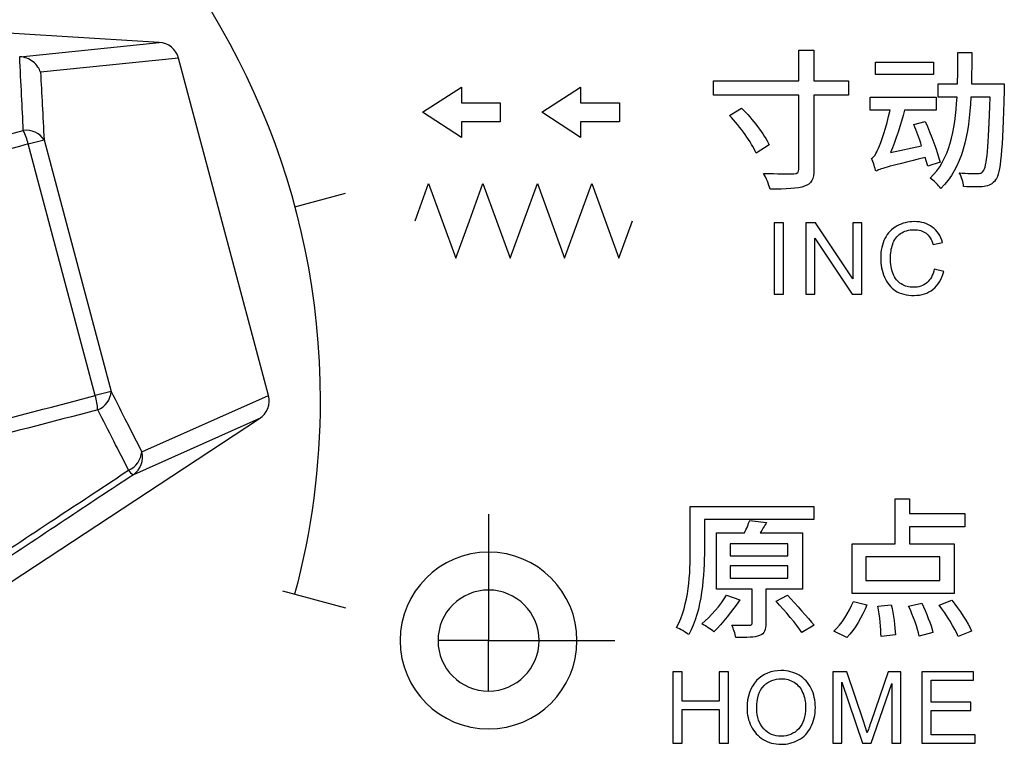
# Model space of a CAD drawing. Header units: millimetres. Extents: x 7205 to 9529, y -660 to 140.
# Tile 46 of 193: x 7434 to 7457, y -296 to -279. Entities that reach past the tile are written whole.
import ezdxf

# ---------------------------------------------------------------- set-up
doc = ezdxf.new("R2010")
doc.units = ezdxf.units.MM
doc.header["$LTSCALE"] = 3

msp = doc.modelspace()

# ---------------------------------------------------------------- linework, layer by layer
at = {"linetype": 'Continuous', "lineweight": 30}
for p, q in [((7437.055, -279.667), (7429.598, -279.213)), ((7433.759, -280.005), (7437.055, -279.667)), ((7433.749, -280.004), (7433.759, -280.005)), ((7437.516, -280.038), (7434.243, -280.373)), ((7439.647, -288.037), (7437.516, -280.038)), ((7433.952, -282.075), (7434.326, -281.975)), ((7435.542, -288.043), (7433.952, -282.075)), ((7434.326, -281.975), (7435.917, -287.944)), ((7435.917, -287.944), (7435.542, -288.043)), ((7436.642, -289.374), (7439.647, -288.037)), ((7433.19, -292.692), (7439.432, -288.588)), ((7439.432, -288.588), (7436.444, -289.918))]:
    msp.add_line(p, q, dxfattribs=at)
for centre, radius, start, end in [((7433.902, -282.259), 0.511, 33.7911, 97.4913), ((7432.096, -282.564), 1.919, 14.7574, 24.9921), ((7435.407, -287.908), 0.511, 292.3491, 356.0493), ((7433.689, -288.543), 1.919, 4.8483, 15.0829), ((7436.134, -289.34), 0.509, 292.708, 356.2066), ((7436.166, -289.508), 0.495, 304.1956, 15.7527), ((7436.584, -289.656), 0.297, 211.3183, 241.8066)]:
    msp.add_arc(centre, radius, start, end, dxfattribs=at)
for centre, major_axis, start_param, end_param in [((7437.021, -280.166), (-0.509, -0.052), 3.296313, 4.545767), ((7439.154, -288.172), (0.467, 0.208), 4.879011, 6.128465)]:
    msp.add_ellipse(centre, major_axis=major_axis, ratio=0.97761, start_param=start_param, end_param=end_param, dxfattribs=at)
for points, knots in [([(7405.976, -292.751), (7405.574, -291.253), (7405.371, -289.708), (7405.371, -288.157), (7405.371, -288.157), (7405.371, -278.354), (7413.318, -270.407), (7423.121, -270.407), (7423.121, -270.407), (7432.924, -270.407), (7440.871, -278.354), (7440.871, -288.157), (7440.871, -288.157), (7440.871, -289.708), (7440.667, -291.253), (7440.266, -292.751)], [0, 0, 0, 0, 0.2, 0.2, 0.2, 0.2, 0.4, 0.4, 0.4, 0.4, 0.6, 0.6, 0.6, 0.6, 1, 1, 1, 1]), ([(7452.219, -279.847), (7452.219, -279.847), (7452.219, -280.581), (7452.219, -280.581), (7452.219, -280.581), (7452.219, -280.581), (7450.198, -280.581), (7450.198, -280.581), (7450.198, -280.581), (7450.198, -280.581), (7450.198, -280.918), (7450.198, -280.918), (7450.198, -280.918), (7450.198, -280.918), (7452.219, -280.918), (7452.219, -280.918), (7452.219, -280.918), (7452.219, -280.918), (7452.219, -282.669), (7452.219, -282.669), (7452.219, -282.669), (7452.219, -282.751), (7452.187, -282.779), (7452.102, -282.779), (7452.102, -282.779), (7452.006, -282.783), (7451.701, -282.783), (7451.385, -282.772), (7451.385, -282.772), (7451.446, -282.871), (7451.513, -283.041), (7451.538, -283.144), (7451.538, -283.144), (7451.917, -283.148), (7452.197, -283.134), (7452.357, -283.077), (7452.357, -283.077), (7452.517, -283.02), (7452.577, -282.917), (7452.577, -282.669), (7452.577, -282.669), (7452.577, -282.669), (7452.577, -280.918), (7452.577, -280.918), (7452.577, -280.918), (7452.577, -280.918), (7453.399, -280.918), (7453.399, -280.918), (7453.399, -280.918), (7453.399, -280.918), (7453.399, -280.581), (7453.399, -280.581), (7453.399, -280.581), (7453.399, -280.581), (7452.577, -280.581), (7452.577, -280.581), (7452.577, -280.581), (7452.577, -280.581), (7452.577, -279.847), (7452.577, -279.847), (7452.577, -279.847), (7452.577, -279.847), (7452.219, -279.847), (7452.219, -279.847)], [0, 0, 0, 0, 0.058824, 0.058824, 0.058824, 0.058824, 0.117647, 0.117647, 0.117647, 0.117647, 0.176471, 0.176471, 0.176471, 0.176471, 0.235294, 0.235294, 0.235294, 0.235294, 0.294118, 0.294118, 0.294118, 0.294118, 0.352941, 0.352941, 0.352941, 0.352941, 0.411765, 0.411765, 0.411765, 0.411765, 0.470588, 0.470588, 0.470588, 0.470588, 0.529412, 0.529412, 0.529412, 0.529412, 0.588235, 0.588235, 0.588235, 0.588235, 0.647059, 0.647059, 0.647059, 0.647059, 0.705882, 0.705882, 0.705882, 0.705882, 0.764706, 0.764706, 0.764706, 0.764706, 0.823529, 0.823529, 0.823529, 0.823529, 0.882353, 0.882353, 0.882353, 0.882353, 1, 1, 1, 1]), ([(7433.835, -281.753), (7433.822, -281.477), (7433.793, -280.893), (7433.764, -280.311), (7433.749, -280.004)], [0, 0, 0, 0, 0.473213, 1, 1, 1, 1]), ([(7434.243, -280.373), (7434.243, -280.372), (7434.228, -280.329), (7434.181, -280.237), (7434.073, -280.121), (7433.925, -280.031), (7433.814, -280.014), (7433.759, -280.005)], [0, 0, 0, 0, 0.008013, 0.221518, 0.490736, 0.745082, 1, 1, 1, 1]), ([(7455.988, -279.907), (7455.988, -280.159), (7455.988, -280.404), (7455.981, -280.645), (7455.981, -280.645), (7455.981, -280.645), (7455.523, -280.645), (7455.523, -280.645), (7455.523, -280.645), (7455.523, -280.645), (7455.523, -280.967), (7455.523, -280.967), (7455.523, -280.967), (7455.523, -280.967), (7455.97, -280.967), (7455.97, -280.967), (7455.97, -280.967), (7455.927, -281.758), (7455.793, -282.449), (7455.332, -282.885), (7455.332, -282.885), (7455.417, -282.935), (7455.53, -283.052), (7455.583, -283.134), (7455.583, -283.134), (7456.098, -282.637), (7456.25, -281.854), (7456.296, -280.967), (7456.296, -280.967), (7456.296, -280.967), (7456.757, -280.967), (7456.757, -280.967), (7456.757, -280.967), (7456.718, -282.166), (7456.676, -282.616), (7456.59, -282.719), (7456.59, -282.719), (7456.555, -282.765), (7456.516, -282.776), (7456.456, -282.776), (7456.456, -282.776), (7456.381, -282.776), (7456.211, -282.776), (7456.023, -282.758), (7456.023, -282.758), (7456.08, -282.85), (7456.119, -282.988), (7456.126, -283.084), (7456.126, -283.084), (7456.31, -283.095), (7456.498, -283.098), (7456.612, -283.084), (7456.612, -283.084), (7456.729, -283.066), (7456.807, -283.031), (7456.885, -282.924), (7456.885, -282.924), (7457.005, -282.765), (7457.044, -282.254), (7457.09, -280.804), (7457.09, -280.804), (7457.09, -280.758), (7457.09, -280.645), (7457.09, -280.645), (7457.09, -280.645), (7457.09, -280.645), (7456.31, -280.645), (7456.31, -280.645), (7456.31, -280.645), (7456.317, -280.404), (7456.321, -280.155), (7456.321, -279.907), (7456.321, -279.907), (7456.321, -279.907), (7455.988, -279.907), (7455.988, -279.907)], [0, 0, 0, 0, 0.05, 0.05, 0.05, 0.05, 0.1, 0.1, 0.1, 0.1, 0.15, 0.15, 0.15, 0.15, 0.2, 0.2, 0.2, 0.2, 0.25, 0.25, 0.25, 0.25, 0.3, 0.3, 0.3, 0.3, 0.35, 0.35, 0.35, 0.35, 0.4, 0.4, 0.4, 0.4, 0.45, 0.45, 0.45, 0.45, 0.5, 0.5, 0.5, 0.5, 0.55, 0.55, 0.55, 0.55, 0.6, 0.6, 0.6, 0.6, 0.65, 0.65, 0.65, 0.65, 0.7, 0.7, 0.7, 0.7, 0.75, 0.75, 0.75, 0.75, 0.8, 0.8, 0.8, 0.8, 0.85, 0.85, 0.85, 0.85, 0.9, 0.9, 0.9, 0.9, 1, 1, 1, 1]), ([(7454.034, -280.131), (7454.034, -280.131), (7454.034, -280.428), (7454.034, -280.428), (7454.034, -280.428), (7454.034, -280.428), (7455.413, -280.428), (7455.413, -280.428), (7455.413, -280.428), (7455.413, -280.428), (7455.413, -280.131), (7455.413, -280.131), (7455.413, -280.131), (7455.413, -280.131), (7454.034, -280.131), (7454.034, -280.131)], [0, 0, 0, 0, 0.2, 0.2, 0.2, 0.2, 0.4, 0.4, 0.4, 0.4, 0.6, 0.6, 0.6, 0.6, 1, 1, 1, 1]), ([(7434.243, -280.373), (7434.257, -280.631), (7434.284, -281.165), (7434.312, -281.699), (7434.326, -281.975)], [0, 0, 0, 0, 0.483657, 1, 1, 1, 1]), ([(7444.219, -280.73), (7444.219, -280.73), (7443.299, -281.324), (7443.299, -281.324), (7443.299, -281.324), (7443.299, -281.324), (7444.219, -281.918), (7444.219, -281.918), (7444.219, -281.918), (7444.219, -281.918), (7444.219, -281.546), (7444.219, -281.546), (7444.219, -281.546), (7444.219, -281.546), (7445.14, -281.546), (7445.14, -281.546), (7445.14, -281.546), (7445.14, -281.546), (7445.14, -281.101), (7445.14, -281.101), (7445.14, -281.101), (7445.14, -281.101), (7444.219, -281.101), (7444.219, -281.101), (7444.219, -281.101), (7444.219, -281.101), (7444.219, -280.73), (7444.219, -280.73)], [0, 0, 0, 0, 0.125, 0.125, 0.125, 0.125, 0.25, 0.25, 0.25, 0.25, 0.375, 0.375, 0.375, 0.375, 0.5, 0.5, 0.5, 0.5, 0.625, 0.625, 0.625, 0.625, 0.75, 0.75, 0.75, 0.75, 1, 1, 1, 1]), ([(7447.047, -280.73), (7447.047, -280.73), (7446.126, -281.324), (7446.126, -281.324), (7446.126, -281.324), (7446.126, -281.324), (7447.047, -281.918), (7447.047, -281.918), (7447.047, -281.918), (7447.047, -281.918), (7447.047, -281.546), (7447.047, -281.546), (7447.047, -281.546), (7447.047, -281.546), (7447.968, -281.546), (7447.968, -281.546), (7447.968, -281.546), (7447.968, -281.546), (7447.968, -281.101), (7447.968, -281.101), (7447.968, -281.101), (7447.968, -281.101), (7447.047, -281.101), (7447.047, -281.101), (7447.047, -281.101), (7447.047, -281.101), (7447.047, -280.73), (7447.047, -280.73)], [0, 0, 0, 0, 0.125, 0.125, 0.125, 0.125, 0.25, 0.25, 0.25, 0.25, 0.375, 0.375, 0.375, 0.375, 0.5, 0.5, 0.5, 0.5, 0.625, 0.625, 0.625, 0.625, 0.75, 0.75, 0.75, 0.75, 1, 1, 1, 1]), ([(7454.048, -282.722), (7454.14, -282.666), (7454.279, -282.623), (7455.218, -282.396), (7455.218, -282.396), (7455.218, -282.396), (7455.275, -282.605), (7455.275, -282.605), (7455.275, -282.605), (7455.275, -282.605), (7455.566, -282.506), (7455.566, -282.506), (7455.566, -282.506), (7455.505, -282.265), (7455.349, -281.85), (7455.215, -281.542), (7455.215, -281.542), (7455.215, -281.542), (7454.945, -281.616), (7454.945, -281.616), (7454.945, -281.616), (7455.006, -281.769), (7455.073, -281.946), (7455.13, -282.116), (7455.13, -282.116), (7455.13, -282.116), (7454.389, -282.279), (7454.389, -282.279), (7454.389, -282.279), (7454.52, -281.978), (7454.64, -281.616), (7454.725, -281.272), (7454.725, -281.272), (7454.725, -281.272), (7455.477, -281.272), (7455.477, -281.272), (7455.477, -281.272), (7455.477, -281.272), (7455.477, -280.964), (7455.477, -280.964), (7455.477, -280.964), (7455.477, -280.964), (7453.91, -280.964), (7453.91, -280.964), (7453.91, -280.964), (7453.91, -280.964), (7453.91, -281.272), (7453.91, -281.272), (7453.91, -281.272), (7453.91, -281.272), (7454.382, -281.272), (7454.382, -281.272), (7454.382, -281.272), (7454.296, -281.669), (7454.158, -282.063), (7454.109, -282.173), (7454.109, -282.173), (7454.052, -282.308), (7454.002, -282.396), (7453.942, -282.417), (7453.942, -282.417), (7453.977, -282.499), (7454.031, -282.655), (7454.048, -282.722)], [0, 0, 0, 0, 0.058824, 0.058824, 0.058824, 0.058824, 0.117647, 0.117647, 0.117647, 0.117647, 0.176471, 0.176471, 0.176471, 0.176471, 0.235294, 0.235294, 0.235294, 0.235294, 0.294118, 0.294118, 0.294118, 0.294118, 0.352941, 0.352941, 0.352941, 0.352941, 0.411765, 0.411765, 0.411765, 0.411765, 0.470588, 0.470588, 0.470588, 0.470588, 0.529412, 0.529412, 0.529412, 0.529412, 0.588235, 0.588235, 0.588235, 0.588235, 0.647059, 0.647059, 0.647059, 0.647059, 0.705882, 0.705882, 0.705882, 0.705882, 0.764706, 0.764706, 0.764706, 0.764706, 0.823529, 0.823529, 0.823529, 0.823529, 0.882353, 0.882353, 0.882353, 0.882353, 1, 1, 1, 1]), ([(7450.577, -281.396), (7450.829, -281.666), (7451.102, -282.042), (7451.208, -282.29), (7451.208, -282.29), (7451.208, -282.29), (7451.517, -282.098), (7451.517, -282.098), (7451.517, -282.098), (7451.4, -281.843), (7451.116, -281.485), (7450.864, -281.223), (7450.864, -281.223), (7450.864, -281.223), (7450.577, -281.396), (7450.577, -281.396)], [0, 0, 0, 0, 0.2, 0.2, 0.2, 0.2, 0.4, 0.4, 0.4, 0.4, 0.6, 0.6, 0.6, 0.6, 1, 1, 1, 1]), ([(7410.08, -288.083), (7411.158, -287.803), (7415.068, -286.787), (7421.922, -284.977), (7428.804, -283.127), (7432.726, -282.056), (7433.835, -281.753)], [0, 0, 0, 0, 0.1374578, 0.4983688, 0.8581126, 1, 1, 1, 1]), ([(7433.952, -282.075), (7432.84, -282.378), (7428.908, -283.452), (7422.01, -285.307), (7415.13, -287.124), (7411.201, -288.144), (7410.111, -288.428)], [0, 0, 0, 0, 0.141716, 0.501026, 0.861502, 1, 1, 1, 1]), ([(7443.121, -283.898), (7443.121, -283.898), (7443.443, -283.014), (7443.443, -283.014), (7443.443, -283.014), (7443.443, -283.014), (7444.088, -284.782), (7444.088, -284.782), (7444.088, -284.782), (7444.088, -284.782), (7444.41, -283.898), (7444.41, -283.898)], [0, 0, 0, 0, 0.25, 0.25, 0.25, 0.25, 0.5, 0.5, 0.5, 0.5, 1, 1, 1, 1]), ([(7444.41, -283.898), (7444.41, -283.898), (7444.732, -283.014), (7444.732, -283.014), (7444.732, -283.014), (7444.732, -283.014), (7445.377, -284.782), (7445.377, -284.782), (7445.377, -284.782), (7445.377, -284.782), (7445.699, -283.898), (7445.699, -283.898)], [0, 0, 0, 0, 0.25, 0.25, 0.25, 0.25, 0.5, 0.5, 0.5, 0.5, 1, 1, 1, 1]), ([(7445.699, -283.898), (7445.699, -283.898), (7446.021, -283.014), (7446.021, -283.014), (7446.021, -283.014), (7446.021, -283.014), (7446.666, -284.782), (7446.666, -284.782), (7446.666, -284.782), (7446.666, -284.782), (7446.988, -283.898), (7446.988, -283.898)], [0, 0, 0, 0, 0.25, 0.25, 0.25, 0.25, 0.5, 0.5, 0.5, 0.5, 1, 1, 1, 1]), ([(7446.988, -283.898), (7446.988, -283.898), (7447.31, -283.014), (7447.31, -283.014), (7447.31, -283.014), (7447.31, -283.014), (7447.955, -284.782), (7447.955, -284.782), (7447.955, -284.782), (7447.955, -284.782), (7448.277, -283.898), (7448.277, -283.898)], [0, 0, 0, 0, 0.25, 0.25, 0.25, 0.25, 0.5, 0.5, 0.5, 0.5, 1, 1, 1, 1]), ([(7451.635, -285.637), (7451.635, -285.637), (7451.635, -283.945), (7451.635, -283.945), (7451.635, -283.945), (7451.635, -283.945), (7451.859, -283.945), (7451.859, -283.945), (7451.859, -283.945), (7451.859, -283.945), (7451.859, -285.637), (7451.859, -285.637), (7451.859, -285.637), (7451.859, -285.637), (7451.635, -285.637), (7451.635, -285.637)], [0, 0, 0, 0, 0.2, 0.2, 0.2, 0.2, 0.4, 0.4, 0.4, 0.4, 0.6, 0.6, 0.6, 0.6, 1, 1, 1, 1]), ([(7452.383, -285.637), (7452.383, -285.637), (7452.383, -283.945), (7452.383, -283.945), (7452.383, -283.945), (7452.383, -283.945), (7452.613, -283.945), (7452.613, -283.945), (7452.613, -283.945), (7452.613, -283.945), (7453.501, -285.273), (7453.501, -285.273), (7453.501, -285.273), (7453.501, -285.273), (7453.501, -283.945), (7453.501, -283.945), (7453.501, -283.945), (7453.501, -283.945), (7453.716, -283.945), (7453.716, -283.945), (7453.716, -283.945), (7453.716, -283.945), (7453.716, -285.637), (7453.716, -285.637), (7453.716, -285.637), (7453.716, -285.637), (7453.486, -285.637), (7453.486, -285.637), (7453.486, -285.637), (7453.486, -285.637), (7452.598, -284.309), (7452.598, -284.309), (7452.598, -284.309), (7452.598, -284.309), (7452.598, -285.637), (7452.598, -285.637), (7452.598, -285.637), (7452.598, -285.637), (7452.383, -285.637), (7452.383, -285.637)], [0, 0, 0, 0, 0.090909, 0.090909, 0.090909, 0.090909, 0.181818, 0.181818, 0.181818, 0.181818, 0.272727, 0.272727, 0.272727, 0.272727, 0.363636, 0.363636, 0.363636, 0.363636, 0.454545, 0.454545, 0.454545, 0.454545, 0.545455, 0.545455, 0.545455, 0.545455, 0.636364, 0.636364, 0.636364, 0.636364, 0.727273, 0.727273, 0.727273, 0.727273, 0.818182, 0.818182, 0.818182, 0.818182, 1, 1, 1, 1]), ([(7455.429, -285.043), (7455.429, -285.043), (7455.653, -285.1), (7455.653, -285.1), (7455.653, -285.1), (7455.607, -285.284), (7455.522, -285.424), (7455.401, -285.521), (7455.401, -285.521), (7455.279, -285.617), (7455.13, -285.666), (7454.954, -285.666), (7454.954, -285.666), (7454.772, -285.666), (7454.624, -285.628), (7454.509, -285.554), (7454.509, -285.554), (7454.395, -285.48), (7454.308, -285.372), (7454.249, -285.232), (7454.249, -285.232), (7454.189, -285.091), (7454.16, -284.94), (7454.16, -284.778), (7454.16, -284.778), (7454.16, -284.602), (7454.193, -284.449), (7454.26, -284.317), (7454.26, -284.317), (7454.328, -284.186), (7454.423, -284.086), (7454.548, -284.018), (7454.548, -284.018), (7454.672, -283.95), (7454.808, -283.916), (7454.957, -283.916), (7454.957, -283.916), (7455.127, -283.916), (7455.269, -283.959), (7455.384, -284.046), (7455.384, -284.046), (7455.499, -284.132), (7455.58, -284.253), (7455.625, -284.409), (7455.625, -284.409), (7455.625, -284.409), (7455.405, -284.461), (7455.405, -284.461), (7455.405, -284.461), (7455.366, -284.338), (7455.309, -284.248), (7455.235, -284.192), (7455.235, -284.192), (7455.16, -284.136), (7455.066, -284.108), (7454.953, -284.108), (7454.953, -284.108), (7454.824, -284.108), (7454.715, -284.139), (7454.628, -284.201), (7454.628, -284.201), (7454.541, -284.263), (7454.479, -284.347), (7454.444, -284.452), (7454.444, -284.452), (7454.409, -284.557), (7454.391, -284.666), (7454.391, -284.777), (7454.391, -284.777), (7454.391, -284.921), (7454.412, -285.047), (7454.454, -285.154), (7454.454, -285.154), (7454.496, -285.261), (7454.561, -285.341), (7454.649, -285.394), (7454.649, -285.394), (7454.737, -285.448), (7454.832, -285.474), (7454.935, -285.474), (7454.935, -285.474), (7455.061, -285.474), (7455.166, -285.438), (7455.253, -285.366), (7455.253, -285.366), (7455.339, -285.293), (7455.398, -285.186), (7455.429, -285.043)], [0, 0, 0, 0, 0.043478, 0.043478, 0.043478, 0.043478, 0.086957, 0.086957, 0.086957, 0.086957, 0.130435, 0.130435, 0.130435, 0.130435, 0.173913, 0.173913, 0.173913, 0.173913, 0.217391, 0.217391, 0.217391, 0.217391, 0.26087, 0.26087, 0.26087, 0.26087, 0.304348, 0.304348, 0.304348, 0.304348, 0.347826, 0.347826, 0.347826, 0.347826, 0.391304, 0.391304, 0.391304, 0.391304, 0.434783, 0.434783, 0.434783, 0.434783, 0.478261, 0.478261, 0.478261, 0.478261, 0.521739, 0.521739, 0.521739, 0.521739, 0.565217, 0.565217, 0.565217, 0.565217, 0.608696, 0.608696, 0.608696, 0.608696, 0.652174, 0.652174, 0.652174, 0.652174, 0.695652, 0.695652, 0.695652, 0.695652, 0.73913, 0.73913, 0.73913, 0.73913, 0.782609, 0.782609, 0.782609, 0.782609, 0.826087, 0.826087, 0.826087, 0.826087, 0.869565, 0.869565, 0.869565, 0.869565, 0.913043, 0.913043, 0.913043, 0.913043, 1, 1, 1, 1]), ([(7435.917, -287.944), (7436.041, -288.19), (7436.283, -288.667), (7436.525, -289.144), (7436.642, -289.374)], [0, 0, 0, 0, 0.516343, 1, 1, 1, 1]), ([(7411.701, -294.396), (7412.797, -294.096), (7416.713, -293.027), (7423.594, -291.177), (7430.491, -289.355), (7434.436, -288.331), (7435.542, -288.043)], [0, 0, 0, 0, 0.139666, 0.498976, 0.859452, 1, 1, 1, 1]), ([(7435.601, -288.381), (7434.498, -288.667), (7430.563, -289.689), (7423.682, -291.506), (7416.826, -293.349), (7412.929, -294.414), (7411.845, -294.71)], [0, 0, 0, 0, 0.140718, 0.501629, 0.861372, 1, 1, 1, 1]), ([(7436.33, -289.81), (7436.213, -289.58), (7435.97, -289.104), (7435.727, -288.627), (7435.601, -288.381)], [0, 0, 0, 0, 0.483662, 1, 1, 1, 1]), ([(7432.843, -292.117), (7433.463, -291.707), (7434.621, -290.939), (7435.788, -290.169), (7436.33, -289.81)], [0, 0, 0, 0, 0.534814, 1, 1, 1, 1]), ([(7436.444, -289.918), (7435.904, -290.275), (7434.745, -291.044), (7433.594, -291.809), (7432.978, -292.219)], [0, 0, 0, 0, 0.4652, 1, 1, 1, 1]), ([(7453.487, -291.557), (7453.487, -291.557), (7453.487, -292.737), (7453.487, -292.737), (7453.487, -292.737), (7453.487, -292.737), (7455.905, -292.737), (7455.905, -292.737), (7455.905, -292.737), (7455.905, -292.737), (7455.905, -291.557), (7455.905, -291.557), (7455.905, -291.557), (7455.905, -291.557), (7454.841, -291.557), (7454.841, -291.557), (7454.841, -291.557), (7454.841, -291.557), (7454.841, -291.156), (7454.841, -291.156), (7454.841, -291.156), (7454.841, -291.156), (7456.157, -291.156), (7456.157, -291.156), (7456.157, -291.156), (7456.157, -291.156), (7456.157, -290.84), (7456.157, -290.84), (7456.157, -290.84), (7456.157, -290.84), (7454.841, -290.84), (7454.841, -290.84), (7454.841, -290.84), (7454.841, -290.84), (7454.841, -290.493), (7454.841, -290.493), (7454.841, -290.493), (7454.841, -290.493), (7454.501, -290.493), (7454.501, -290.493), (7454.501, -290.493), (7454.501, -290.493), (7454.501, -291.557), (7454.501, -291.557), (7454.501, -291.557), (7454.501, -291.557), (7453.487, -291.557), (7453.487, -291.557)], [0, 0, 0, 0, 0.076923, 0.076923, 0.076923, 0.076923, 0.153846, 0.153846, 0.153846, 0.153846, 0.230769, 0.230769, 0.230769, 0.230769, 0.307692, 0.307692, 0.307692, 0.307692, 0.384615, 0.384615, 0.384615, 0.384615, 0.461538, 0.461538, 0.461538, 0.461538, 0.538462, 0.538462, 0.538462, 0.538462, 0.615385, 0.615385, 0.615385, 0.615385, 0.692308, 0.692308, 0.692308, 0.692308, 0.769231, 0.769231, 0.769231, 0.769231, 0.846154, 0.846154, 0.846154, 0.846154, 1, 1, 1, 1]), ([(7449.647, -290.67), (7449.647, -290.67), (7449.647, -291.688), (7449.647, -291.688), (7449.647, -291.688), (7449.647, -292.234), (7449.622, -293.003), (7449.317, -293.542), (7449.317, -293.542), (7449.399, -293.57), (7449.544, -293.656), (7449.608, -293.709), (7449.608, -293.709), (7449.93, -293.138), (7449.98, -292.273), (7449.98, -291.688), (7449.98, -291.688), (7449.98, -291.688), (7449.98, -290.979), (7449.98, -290.979), (7449.98, -290.979), (7449.98, -290.979), (7452.572, -290.979), (7452.572, -290.979), (7452.572, -290.979), (7452.572, -290.979), (7452.572, -290.67), (7452.572, -290.67), (7452.572, -290.67), (7452.572, -290.67), (7449.647, -290.67), (7449.647, -290.67)], [0, 0, 0, 0, 0.111111, 0.111111, 0.111111, 0.111111, 0.222222, 0.222222, 0.222222, 0.222222, 0.333333, 0.333333, 0.333333, 0.333333, 0.444444, 0.444444, 0.444444, 0.444444, 0.555556, 0.555556, 0.555556, 0.555556, 0.666667, 0.666667, 0.666667, 0.666667, 0.777778, 0.777778, 0.777778, 0.777778, 1, 1, 1, 1]), ([(7444.864, -290.857), (7444.864, -290.857), (7444.864, -293.851), (7444.864, -293.851), (7444.864, -293.851), (7444.864, -293.851), (7447.858, -293.851), (7447.858, -293.851)], [0, 0, 0, 0, 0.333333, 0.333333, 0.333333, 0.333333, 1, 1, 1, 1]), ([(7451.054, -291), (7451.026, -291.089), (7450.98, -291.198), (7450.93, -291.298), (7450.93, -291.298), (7450.93, -291.298), (7450.264, -291.298), (7450.264, -291.298), (7450.264, -291.298), (7450.264, -291.298), (7450.264, -292.631), (7450.264, -292.631), (7450.264, -292.631), (7450.264, -292.631), (7451.115, -292.631), (7451.115, -292.631), (7451.115, -292.631), (7451.115, -292.631), (7451.115, -293.429), (7451.115, -293.429), (7451.115, -293.429), (7451.115, -293.471), (7451.101, -293.485), (7451.044, -293.489), (7451.044, -293.489), (7450.994, -293.489), (7450.813, -293.489), (7450.629, -293.485), (7450.629, -293.485), (7450.668, -293.57), (7450.714, -293.691), (7450.728, -293.78), (7450.728, -293.78), (7450.991, -293.78), (7451.171, -293.78), (7451.288, -293.734), (7451.288, -293.734), (7451.409, -293.684), (7451.437, -293.599), (7451.437, -293.436), (7451.437, -293.436), (7451.437, -293.436), (7451.437, -292.631), (7451.437, -292.631), (7451.437, -292.631), (7451.437, -292.631), (7452.306, -292.631), (7452.306, -292.631), (7452.306, -292.631), (7452.306, -292.631), (7452.306, -291.298), (7452.306, -291.298), (7452.306, -291.298), (7452.306, -291.298), (7451.303, -291.298), (7451.303, -291.298), (7451.303, -291.298), (7451.352, -291.223), (7451.402, -291.138), (7451.452, -291.053), (7451.452, -291.053), (7451.452, -291.053), (7451.054, -291), (7451.054, -291)], [0, 0, 0, 0, 0.058824, 0.058824, 0.058824, 0.058824, 0.117647, 0.117647, 0.117647, 0.117647, 0.176471, 0.176471, 0.176471, 0.176471, 0.235294, 0.235294, 0.235294, 0.235294, 0.294118, 0.294118, 0.294118, 0.294118, 0.352941, 0.352941, 0.352941, 0.352941, 0.411765, 0.411765, 0.411765, 0.411765, 0.470588, 0.470588, 0.470588, 0.470588, 0.529412, 0.529412, 0.529412, 0.529412, 0.588235, 0.588235, 0.588235, 0.588235, 0.647059, 0.647059, 0.647059, 0.647059, 0.705882, 0.705882, 0.705882, 0.705882, 0.764706, 0.764706, 0.764706, 0.764706, 0.823529, 0.823529, 0.823529, 0.823529, 0.882353, 0.882353, 0.882353, 0.882353, 1, 1, 1, 1]), ([(7444.864, -291.755), (7446.022, -291.755), (7446.96, -292.694), (7446.96, -293.851), (7446.96, -293.851), (7446.96, -295.009), (7446.022, -295.947), (7444.864, -295.947), (7444.864, -295.947), (7443.707, -295.947), (7442.768, -295.009), (7442.768, -293.851), (7442.768, -293.851), (7442.768, -292.694), (7443.707, -291.755), (7444.864, -291.755)], [0, 0, 0, 0, 0.2, 0.2, 0.2, 0.2, 0.4, 0.4, 0.4, 0.4, 0.6, 0.6, 0.6, 0.6, 1, 1, 1, 1]), ([(7450.59, -291.557), (7450.59, -291.557), (7451.962, -291.557), (7451.962, -291.557), (7451.962, -291.557), (7451.962, -291.557), (7451.962, -291.84), (7451.962, -291.84), (7451.962, -291.84), (7451.962, -291.84), (7450.59, -291.84), (7450.59, -291.84), (7450.59, -291.84), (7450.59, -291.84), (7450.59, -291.557), (7450.59, -291.557)], [0, 0, 0, 0, 0.2, 0.2, 0.2, 0.2, 0.4, 0.4, 0.4, 0.4, 0.6, 0.6, 0.6, 0.6, 1, 1, 1, 1]), ([(7453.806, -291.869), (7453.806, -291.869), (7455.564, -291.869), (7455.564, -291.869), (7455.564, -291.869), (7455.564, -291.869), (7455.564, -292.425), (7455.564, -292.425), (7455.564, -292.425), (7455.564, -292.425), (7453.806, -292.425), (7453.806, -292.425), (7453.806, -292.425), (7453.806, -292.425), (7453.806, -291.869), (7453.806, -291.869)], [0, 0, 0, 0, 0.2, 0.2, 0.2, 0.2, 0.4, 0.4, 0.4, 0.4, 0.6, 0.6, 0.6, 0.6, 1, 1, 1, 1]), ([(7450.59, -292.081), (7450.59, -292.081), (7451.962, -292.081), (7451.962, -292.081), (7451.962, -292.081), (7451.962, -292.081), (7451.962, -292.372), (7451.962, -292.372), (7451.962, -292.372), (7451.962, -292.372), (7450.59, -292.372), (7450.59, -292.372), (7450.59, -292.372), (7450.59, -292.372), (7450.59, -292.081), (7450.59, -292.081)], [0, 0, 0, 0, 0.2, 0.2, 0.2, 0.2, 0.4, 0.4, 0.4, 0.4, 0.6, 0.6, 0.6, 0.6, 1, 1, 1, 1]), ([(7444.864, -292.653), (7445.526, -292.653), (7446.062, -293.19), (7446.062, -293.851), (7446.062, -293.851), (7446.062, -294.513), (7445.526, -295.049), (7444.864, -295.049), (7444.864, -295.049), (7444.203, -295.049), (7443.666, -294.513), (7443.666, -293.851), (7443.666, -293.851), (7443.666, -293.19), (7444.203, -292.653), (7444.864, -292.653)], [0, 0, 0, 0, 0.2, 0.2, 0.2, 0.2, 0.4, 0.4, 0.4, 0.4, 0.6, 0.6, 0.6, 0.6, 1, 1, 1, 1]), ([(7444.864, -293.851), (7444.864, -293.851), (7444.864, -292.653), (7444.864, -292.653), (7444.864, -292.653), (7445.526, -292.653), (7446.062, -293.19), (7446.062, -293.851), (7446.062, -293.851), (7446.062, -293.851), (7444.864, -293.851), (7444.864, -293.851)], [0, 0, 0, 0, 0.25, 0.25, 0.25, 0.25, 0.5, 0.5, 0.5, 0.5, 1, 1, 1, 1]), ([(7450.508, -292.776), (7450.359, -293.01), (7450.129, -293.28), (7449.923, -293.457), (7449.923, -293.457), (7450.005, -293.503), (7450.14, -293.588), (7450.207, -293.641), (7450.207, -293.641), (7450.402, -293.45), (7450.647, -293.145), (7450.824, -292.883), (7450.824, -292.883), (7450.824, -292.883), (7450.508, -292.776), (7450.508, -292.776)], [0, 0, 0, 0, 0.2, 0.2, 0.2, 0.2, 0.4, 0.4, 0.4, 0.4, 0.6, 0.6, 0.6, 0.6, 1, 1, 1, 1]), ([(7451.682, -292.918), (7451.888, -293.149), (7452.164, -293.468), (7452.292, -293.659), (7452.292, -293.659), (7452.292, -293.659), (7452.579, -293.489), (7452.579, -293.489), (7452.579, -293.489), (7452.434, -293.305), (7452.154, -292.996), (7451.948, -292.776), (7451.948, -292.776), (7451.948, -292.776), (7451.682, -292.918), (7451.682, -292.918)], [0, 0, 0, 0, 0.2, 0.2, 0.2, 0.2, 0.4, 0.4, 0.4, 0.4, 0.6, 0.6, 0.6, 0.6, 1, 1, 1, 1]), ([(7453.515, -292.922), (7453.405, -293.184), (7453.228, -293.468), (7453.047, -293.627), (7453.047, -293.627), (7453.047, -293.627), (7453.356, -293.776), (7453.356, -293.776), (7453.356, -293.776), (7453.547, -293.588), (7453.724, -293.283), (7453.834, -293.003), (7453.834, -293.003), (7453.834, -293.003), (7453.515, -292.922), (7453.515, -292.922)], [0, 0, 0, 0, 0.2, 0.2, 0.2, 0.2, 0.4, 0.4, 0.4, 0.4, 0.6, 0.6, 0.6, 0.6, 1, 1, 1, 1]), ([(7455.547, -293.01), (7455.72, -293.241), (7455.915, -293.556), (7455.997, -293.758), (7455.997, -293.758), (7455.997, -293.758), (7456.316, -293.627), (7456.316, -293.627), (7456.316, -293.627), (7456.231, -293.425), (7456.025, -293.12), (7455.848, -292.897), (7455.848, -292.897), (7455.848, -292.897), (7455.547, -293.01), (7455.547, -293.01)], [0, 0, 0, 0, 0.2, 0.2, 0.2, 0.2, 0.4, 0.4, 0.4, 0.4, 0.6, 0.6, 0.6, 0.6, 1, 1, 1, 1]), ([(7454.093, -293.032), (7454.139, -293.269), (7454.168, -293.574), (7454.168, -293.755), (7454.168, -293.755), (7454.168, -293.755), (7454.508, -293.712), (7454.508, -293.712), (7454.508, -293.712), (7454.504, -293.535), (7454.462, -293.234), (7454.412, -293.003), (7454.412, -293.003), (7454.412, -293.003), (7454.093, -293.032), (7454.093, -293.032)], [0, 0, 0, 0, 0.2, 0.2, 0.2, 0.2, 0.4, 0.4, 0.4, 0.4, 0.6, 0.6, 0.6, 0.6, 1, 1, 1, 1]), ([(7454.823, -293.035), (7454.93, -293.258), (7455.036, -293.563), (7455.072, -293.744), (7455.072, -293.744), (7455.072, -293.744), (7455.398, -293.659), (7455.398, -293.659), (7455.398, -293.659), (7455.355, -293.478), (7455.238, -293.184), (7455.132, -292.968), (7455.132, -292.968), (7455.132, -292.968), (7454.823, -293.035), (7454.823, -293.035)], [0, 0, 0, 0, 0.2, 0.2, 0.2, 0.2, 0.4, 0.4, 0.4, 0.4, 0.6, 0.6, 0.6, 0.6, 1, 1, 1, 1]), ([(7444.864, -293.851), (7444.864, -293.851), (7444.864, -295.049), (7444.864, -295.049), (7444.864, -295.049), (7444.203, -295.049), (7443.666, -294.513), (7443.666, -293.851), (7443.666, -293.851), (7443.666, -293.851), (7444.864, -293.851), (7444.864, -293.851)], [0, 0, 0, 0, 0.25, 0.25, 0.25, 0.25, 0.5, 0.5, 0.5, 0.5, 1, 1, 1, 1]), ([(7450.992, -295.459), (7450.992, -295.179), (7451.067, -294.959), (7451.218, -294.8), (7451.218, -294.8), (7451.369, -294.641), (7451.564, -294.562), (7451.803, -294.562), (7451.803, -294.562), (7451.959, -294.562), (7452.1, -294.6), (7452.225, -294.674), (7452.225, -294.674), (7452.351, -294.749), (7452.446, -294.853), (7452.512, -294.986), (7452.512, -294.986), (7452.578, -295.119), (7452.611, -295.271), (7452.611, -295.44), (7452.611, -295.44), (7452.611, -295.611), (7452.576, -295.765), (7452.507, -295.9), (7452.507, -295.9), (7452.438, -296.035), (7452.34, -296.138), (7452.213, -296.207), (7452.213, -296.207), (7452.085, -296.277), (7451.948, -296.311), (7451.801, -296.311), (7451.801, -296.311), (7451.642, -296.311), (7451.5, -296.273), (7451.374, -296.196), (7451.374, -296.196), (7451.249, -296.119), (7451.153, -296.014), (7451.089, -295.881), (7451.089, -295.881), (7451.024, -295.748), (7450.992, -295.608), (7450.992, -295.459)], [0, 0, 0, 0, 0.083333, 0.083333, 0.083333, 0.083333, 0.166667, 0.166667, 0.166667, 0.166667, 0.25, 0.25, 0.25, 0.25, 0.333333, 0.333333, 0.333333, 0.333333, 0.416667, 0.416667, 0.416667, 0.416667, 0.5, 0.5, 0.5, 0.5, 0.583333, 0.583333, 0.583333, 0.583333, 0.666667, 0.666667, 0.666667, 0.666667, 0.75, 0.75, 0.75, 0.75, 0.833333, 0.833333, 0.833333, 0.833333, 1, 1, 1, 1]), ([(7449.231, -296.283), (7449.231, -296.283), (7449.231, -294.591), (7449.231, -294.591), (7449.231, -294.591), (7449.231, -294.591), (7449.456, -294.591), (7449.456, -294.591), (7449.456, -294.591), (7449.456, -294.591), (7449.456, -295.288), (7449.456, -295.288), (7449.456, -295.288), (7449.456, -295.288), (7450.331, -295.288), (7450.331, -295.288), (7450.331, -295.288), (7450.331, -295.288), (7450.331, -294.591), (7450.331, -294.591), (7450.331, -294.591), (7450.331, -294.591), (7450.555, -294.591), (7450.555, -294.591), (7450.555, -294.591), (7450.555, -294.591), (7450.555, -296.283), (7450.555, -296.283), (7450.555, -296.283), (7450.555, -296.283), (7450.331, -296.283), (7450.331, -296.283), (7450.331, -296.283), (7450.331, -296.283), (7450.331, -295.486), (7450.331, -295.486), (7450.331, -295.486), (7450.331, -295.486), (7449.456, -295.486), (7449.456, -295.486), (7449.456, -295.486), (7449.456, -295.486), (7449.456, -296.283), (7449.456, -296.283), (7449.456, -296.283), (7449.456, -296.283), (7449.231, -296.283), (7449.231, -296.283)], [0, 0, 0, 0, 0.076923, 0.076923, 0.076923, 0.076923, 0.153846, 0.153846, 0.153846, 0.153846, 0.230769, 0.230769, 0.230769, 0.230769, 0.307692, 0.307692, 0.307692, 0.307692, 0.384615, 0.384615, 0.384615, 0.384615, 0.461538, 0.461538, 0.461538, 0.461538, 0.538462, 0.538462, 0.538462, 0.538462, 0.615385, 0.615385, 0.615385, 0.615385, 0.692308, 0.692308, 0.692308, 0.692308, 0.769231, 0.769231, 0.769231, 0.769231, 0.846154, 0.846154, 0.846154, 0.846154, 1, 1, 1, 1]), ([(7451.223, -295.463), (7451.223, -295.667), (7451.278, -295.827), (7451.388, -295.944), (7451.388, -295.944), (7451.497, -296.061), (7451.635, -296.12), (7451.8, -296.12), (7451.8, -296.12), (7451.969, -296.12), (7452.107, -296.061), (7452.216, -295.943), (7452.216, -295.943), (7452.325, -295.824), (7452.379, -295.657), (7452.379, -295.439), (7452.379, -295.439), (7452.379, -295.302), (7452.356, -295.182), (7452.31, -295.079), (7452.31, -295.079), (7452.263, -294.977), (7452.195, -294.897), (7452.106, -294.841), (7452.106, -294.841), (7452.016, -294.784), (7451.915, -294.756), (7451.804, -294.756), (7451.804, -294.756), (7451.645, -294.756), (7451.509, -294.81), (7451.395, -294.919), (7451.395, -294.919), (7451.281, -295.028), (7451.223, -295.209), (7451.223, -295.463)], [0, 0, 0, 0, 0.1, 0.1, 0.1, 0.1, 0.2, 0.2, 0.2, 0.2, 0.3, 0.3, 0.3, 0.3, 0.4, 0.4, 0.4, 0.4, 0.5, 0.5, 0.5, 0.5, 0.6, 0.6, 0.6, 0.6, 0.7, 0.7, 0.7, 0.7, 0.8, 0.8, 0.8, 0.8, 1, 1, 1, 1]), ([(7453.026, -296.283), (7453.026, -296.283), (7453.026, -294.591), (7453.026, -294.591), (7453.026, -294.591), (7453.026, -294.591), (7453.361, -294.591), (7453.361, -294.591), (7453.361, -294.591), (7453.361, -294.591), (7453.761, -295.789), (7453.761, -295.789), (7453.761, -295.789), (7453.798, -295.9), (7453.825, -295.984), (7453.842, -296.039), (7453.842, -296.039), (7453.862, -295.978), (7453.892, -295.887), (7453.933, -295.768), (7453.933, -295.768), (7453.933, -295.768), (7454.34, -294.591), (7454.34, -294.591), (7454.34, -294.591), (7454.34, -294.591), (7454.64, -294.591), (7454.64, -294.591), (7454.64, -294.591), (7454.64, -294.591), (7454.64, -296.283), (7454.64, -296.283), (7454.64, -296.283), (7454.64, -296.283), (7454.425, -296.283), (7454.425, -296.283), (7454.425, -296.283), (7454.425, -296.283), (7454.425, -294.867), (7454.425, -294.867), (7454.425, -294.867), (7454.425, -294.867), (7453.931, -296.283), (7453.931, -296.283), (7453.931, -296.283), (7453.931, -296.283), (7453.729, -296.283), (7453.729, -296.283), (7453.729, -296.283), (7453.729, -296.283), (7453.241, -294.841), (7453.241, -294.841), (7453.241, -294.841), (7453.241, -294.841), (7453.241, -296.283), (7453.241, -296.283), (7453.241, -296.283), (7453.241, -296.283), (7453.026, -296.283), (7453.026, -296.283)], [0, 0, 0, 0, 0.0625, 0.0625, 0.0625, 0.0625, 0.125, 0.125, 0.125, 0.125, 0.1875, 0.1875, 0.1875, 0.1875, 0.25, 0.25, 0.25, 0.25, 0.3125, 0.3125, 0.3125, 0.3125, 0.375, 0.375, 0.375, 0.375, 0.4375, 0.4375, 0.4375, 0.4375, 0.5, 0.5, 0.5, 0.5, 0.5625, 0.5625, 0.5625, 0.5625, 0.625, 0.625, 0.625, 0.625, 0.6875, 0.6875, 0.6875, 0.6875, 0.75, 0.75, 0.75, 0.75, 0.8125, 0.8125, 0.8125, 0.8125, 0.875, 0.875, 0.875, 0.875, 1, 1, 1, 1]), ([(7455.135, -296.283), (7455.135, -296.283), (7455.135, -294.591), (7455.135, -294.591), (7455.135, -294.591), (7455.135, -294.591), (7456.357, -294.591), (7456.357, -294.591), (7456.357, -294.591), (7456.357, -294.591), (7456.357, -294.789), (7456.357, -294.789), (7456.357, -294.789), (7456.357, -294.789), (7455.36, -294.789), (7455.36, -294.789), (7455.36, -294.789), (7455.36, -294.789), (7455.36, -295.309), (7455.36, -295.309), (7455.36, -295.309), (7455.36, -295.309), (7456.294, -295.309), (7456.294, -295.309), (7456.294, -295.309), (7456.294, -295.309), (7456.294, -295.508), (7456.294, -295.508), (7456.294, -295.508), (7456.294, -295.508), (7455.36, -295.508), (7455.36, -295.508), (7455.36, -295.508), (7455.36, -295.508), (7455.36, -296.084), (7455.36, -296.084), (7455.36, -296.084), (7455.36, -296.084), (7456.398, -296.084), (7456.398, -296.084), (7456.398, -296.084), (7456.398, -296.084), (7456.398, -296.283), (7456.398, -296.283), (7456.398, -296.283), (7456.398, -296.283), (7455.135, -296.283), (7455.135, -296.283)], [0, 0, 0, 0, 0.076923, 0.076923, 0.076923, 0.076923, 0.153846, 0.153846, 0.153846, 0.153846, 0.230769, 0.230769, 0.230769, 0.230769, 0.307692, 0.307692, 0.307692, 0.307692, 0.384615, 0.384615, 0.384615, 0.384615, 0.461538, 0.461538, 0.461538, 0.461538, 0.538462, 0.538462, 0.538462, 0.538462, 0.615385, 0.615385, 0.615385, 0.615385, 0.692308, 0.692308, 0.692308, 0.692308, 0.769231, 0.769231, 0.769231, 0.769231, 0.846154, 0.846154, 0.846154, 0.846154, 1, 1, 1, 1])]:
    msp.add_open_spline(points, degree=3, knots=knots, dxfattribs=at)
for points in [[(7440.27, -283.562), (7440.27, -283.562), (7441.473, -283.239), (7441.473, -283.239)], [(7439.977, -292.674), (7439.977, -292.674), (7441.473, -293.074), (7441.473, -293.074)]]:
    msp.add_open_spline(points, degree=3, dxfattribs=at)

doc.saveas('drawing.dxf')
